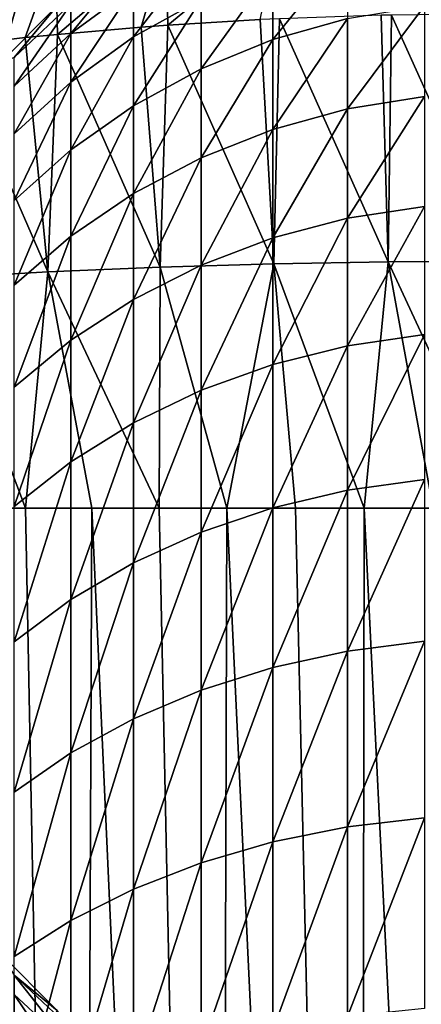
# Model space of a CAD drawing. Header units: metres. Extents: x -109 to 109, y -314 to 82.
# Tile 108 of 191: x -9.35 to -1.57, y -9.61 to 9.46. Entities that reach past the tile are written whole.
import ezdxf

# ---------------------------------------------------------------- set-up
doc = ezdxf.new("R2010")
doc.units = ezdxf.units.M
doc.layers.add('solid_504261_XXX', color=7, linetype='CONTINUOUS')

msp = doc.modelspace()

# ---------------------------------------------------------------- linework, layer by layer
at = {"layer": 'solid_504261_XXX'}
for points in [[(-9.73063, 8.620586, 82.546997), (-9.481913, 11.308091, 82.546997), (-8.80795, 11.840591, 82.546997)], [(-8.620595, 9.730639, 82.546997), (-9.73063, 8.620586, 82.546997), (-8.80795, 11.840591, 82.546997)], [(-6.508205, 10.976125, 211.942413), (-6.478465, 9.359283, 212.01326), (-4.334923, 11.131091, 212.33287)], [(-6.478465, 9.359283, 212.01326), (-4.689022, 9.466146, 212.351212), (-4.334923, 11.131091, 212.33287)], [(-8.656343, 10.75877, 211.391861), (-8.615699, 9.180779, 211.45813), (-6.508205, 10.976125, 211.942413)], [(-8.615699, 9.180779, 211.45813), (-6.993067, 9.321467, 211.894974), (-6.508205, 10.976125, 211.942413)], [(-6.993067, 9.321467, 211.894974), (-6.478465, 9.359283, 212.01326), (-6.508205, 10.976125, 211.942413)], [(-10.758166, 10.4787, 210.682816), (-10.707202, 8.948031, 210.743988), (-8.656343, 10.75877, 211.391861)], [(-10.707202, 8.948031, 210.743988), (-9.238658, 9.117776, 211.263809), (-8.656343, 10.75877, 211.391861)], [(-9.238658, 9.117776, 211.263809), (-8.615699, 9.180779, 211.45813), (-8.656343, 10.75877, 211.391861)], [(-7.143617, 9.131665, 41.753803), (-7.143617, 10.090632, 46.299747), (-5.834389, 10.836086, 46.174618)], [(-5.834389, 9.864143, 41.567162), (-7.143617, 9.131665, 41.753803), (-5.834389, 10.836086, 46.174618)], [(-4.446262, 9.078637, 36.860851), (-4.446262, 10.444383, 41.419312), (-2.998006, 10.864536, 41.312252)], [(-2.998006, 9.488441, 36.71925), (-4.446262, 9.078637, 36.860851), (-2.998006, 10.864536, 41.312252)], [(-8.356239, 9.200324, 46.449188), (-8.356239, 9.768876, 50.9846), (-7.143617, 10.668524, 50.909657)], [(-7.143617, 10.090632, 46.299747), (-8.356239, 9.200324, 46.449188), (-7.143617, 10.668524, 50.909657)], [(-5.834389, 8.512691, 37.056408), (-5.834389, 9.864143, 41.567162), (-4.446262, 10.444383, 41.419312)], [(-4.446262, 9.078637, 36.860851), (-5.834389, 8.512691, 37.056408), (-4.446262, 10.444383, 41.419312)], [(-8.356239, 8.256854, 41.976711), (-8.356239, 9.200324, 46.449188), (-7.143617, 10.090632, 46.299747)], [(-7.143617, 9.131665, 41.753803), (-8.356239, 8.256854, 41.976711), (-7.143617, 10.090632, 46.299747)], [(-9.730639, 8.620595, 55.547001), (-8.620595, 9.730639, 55.547001), (-9.455857, 8.735021, 51.070721)], [(-8.620595, 9.730639, 82.546997), (-8.620595, 9.730639, 55.547001), (-9.730639, 8.620595, 55.547001)], [(-8.620595, 9.730639, 82.546997), (-9.730639, 8.620595, 55.547001), (-9.73063, 8.620586, 82.546997)], [(-8.620595, 9.730639, 55.547001), (-8.356239, 9.768876, 50.9846), (-9.455857, 8.735021, 51.070721)], [(-9.455857, 8.1772, 46.620926), (-9.455857, 8.735021, 51.070721), (-8.356239, 9.768876, 50.9846)], [(-8.356239, 9.200324, 46.449188), (-9.455857, 8.1772, 46.620926), (-8.356239, 9.768876, 50.9846)], [(-7.143617, 7.798255, 37.303268), (-7.143617, 9.131665, 41.753803), (-5.834389, 9.864143, 41.567162)], [(-5.834389, 8.512691, 37.056408), (-7.143617, 7.798255, 37.303268), (-5.834389, 9.864143, 41.567162)], [(-2.998006, 7.735436, 32.256481), (-2.998006, 9.488441, 36.71925), (-1.509208, 9.736562, 36.633514)], [(-1.509208, 7.975574, 32.150425), (-2.998006, 7.735436, 32.256481), (-1.509208, 9.736562, 36.633514)], [(-2.21063, 4.775436, 212.633453), (-2.349597, 9.550192, 212.626984), (-4.316003, 9.483723, 212.407608)], [(-2.21063, 4.775436, 212.633453), (-2.148907, 9.554736, 212.642075), (-2.349597, 9.550192, 212.626984)], [(-2.21063, 4.775436, 212.633453), (0, 4.789806, 212.719498), (-2.148907, 9.554736, 212.642075)], [(0, 4.789806, 212.719498), (0, 9.579613, 212.719498), (-2.148907, 9.554736, 212.642075)], [(-6.629988, 4.671848, 211.942017), (-6.478465, 9.359283, 212.01326), (-6.993067, 9.321467, 211.894974)], [(-6.629988, 4.671848, 211.942017), (-4.42707, 4.736754, 212.374619), (-6.478465, 9.359283, 212.01326)], [(-4.42707, 4.736754, 212.374619), (-4.689022, 9.466146, 212.351212), (-6.478465, 9.359283, 212.01326)], [(-4.42707, 4.736754, 212.374619), (-4.316003, 9.483723, 212.407608), (-4.689022, 9.466146, 212.351212)], [(-4.446262, 7.338816, 32.431648), (-4.446262, 9.078637, 36.860851), (-2.998006, 9.488441, 36.71925)], [(-2.998006, 7.735436, 32.256481), (-4.446262, 7.338816, 32.431648), (-2.998006, 9.488441, 36.71925)], [(-4.42707, 4.736754, 212.374619), (-2.21063, 4.775436, 212.633453), (-4.316003, 9.483723, 212.407608)], [(-9.455857, 7.251541, 42.232876), (-9.455857, 8.1772, 46.620926), (-8.356239, 9.200324, 46.449188)], [(-8.356239, 8.256854, 41.976711), (-9.455857, 7.251541, 42.232876), (-8.356239, 9.200324, 46.449188)], [(-8.800163, 4.579325, 211.336365), (-8.615699, 9.180779, 211.45813), (-9.238658, 9.117776, 211.263809)], [(-8.800163, 4.579325, 211.336365), (-6.629988, 4.671848, 211.942017), (-8.615699, 9.180779, 211.45813)], [(-6.629988, 4.671848, 211.942017), (-6.993067, 9.321467, 211.894974), (-8.615699, 9.180779, 211.45813)], [(-8.800163, 4.579325, 211.336365), (-9.238658, 9.117776, 211.263809), (-10.707202, 8.948031, 210.743988)], [(-8.356239, 6.944994, 37.598103), (-8.356239, 8.256854, 41.976711), (-7.143617, 9.131665, 41.753803)], [(-7.143617, 7.798255, 37.303268), (-8.356239, 6.944994, 37.598103), (-7.143617, 9.131665, 41.753803)], [(-5.834389, 6.791077, 32.673557), (-5.834389, 8.512691, 37.056408), (-4.446262, 9.078637, 36.860851)], [(-4.446262, 7.338816, 32.431648), (-5.834389, 6.791077, 32.673557), (-4.446262, 9.078637, 36.860851)], [(-10.918498, 4.458347, 210.560196), (-8.800163, 4.579325, 211.336365), (-10.707202, 8.948031, 210.743988)], [(-7.143617, 6.099627, 32.978935), (-7.143617, 7.798255, 37.303268), (-5.834389, 8.512691, 37.056408)], [(-5.834389, 6.791077, 32.673557), (-7.143617, 6.099627, 32.978935), (-5.834389, 8.512691, 37.056408)], [(-9.455857, 5.964444, 37.93692), (-9.455857, 7.251541, 42.232876), (-8.356239, 8.256854, 41.976711)], [(-8.356239, 6.944994, 37.598103), (-9.455857, 5.964444, 37.93692), (-8.356239, 8.256854, 41.976711)], [(-2.998006, 5.617646, 27.954821), (-2.998006, 7.735436, 32.256481), (-1.509208, 7.975574, 32.150425)], [(-1.509208, 5.848141, 27.829176), (-2.998006, 5.617646, 27.954821), (-1.509208, 7.975574, 32.150425)], [(-8.356239, 5.273816, 33.343651), (-8.356239, 6.944994, 37.598103), (-7.143617, 7.798255, 37.303268)], [(-7.143617, 6.099627, 32.978935), (-8.356239, 5.273816, 33.343651), (-7.143617, 7.798255, 37.303268)], [(-4.446262, 5.236954, 28.16234), (-4.446262, 7.338816, 32.431648), (-2.998006, 7.735436, 32.256481)], [(-2.998006, 5.617646, 27.954821), (-4.446262, 5.236954, 28.16234), (-2.998006, 7.735436, 32.256481)], [(-5.834389, 4.711211, 28.448927), (-5.834389, 6.791077, 32.673557), (-4.446262, 7.338816, 32.431648)], [(-4.446262, 5.236954, 28.16234), (-5.834389, 4.711211, 28.448927), (-4.446262, 7.338816, 32.431648)], [(-9.455857, 4.324812, 33.762779), (-9.455857, 5.964444, 37.93692), (-8.356239, 6.944994, 37.598103)], [(-8.356239, 5.273816, 33.343651), (-9.455857, 4.324812, 33.762779), (-8.356239, 6.944994, 37.598103)], [(-7.143617, 4.047529, 28.810707), (-7.143617, 6.099627, 32.978935), (-5.834389, 6.791077, 32.673557)], [(-5.834389, 4.711211, 28.448927), (-7.143617, 4.047529, 28.810707), (-5.834389, 6.791077, 32.673557)], [(-8.356239, 3.254882, 29.242786), (-8.356239, 5.273816, 33.343651), (-7.143617, 6.099627, 32.978935)], [(-7.143617, 4.047529, 28.810707), (-8.356239, 3.254882, 29.242786), (-7.143617, 6.099627, 32.978935)], [(-2.998006, 3.149721, 23.844023), (-2.998006, 5.617646, 27.954821), (-1.509208, 5.848141, 27.829176)], [(-1.509208, 3.368977, 23.699657), (-2.998006, 3.149721, 23.844023), (-1.509208, 5.848141, 27.829176)], [(-4.446262, 2.78759, 24.082458), (-4.446262, 5.236954, 28.16234), (-2.998006, 5.617646, 27.954821)], [(-2.998006, 3.149721, 23.844023), (-4.446262, 2.78759, 24.082458), (-2.998006, 5.617646, 27.954821)], [(-9.455857, 2.343989, 29.739323), (-9.455857, 4.324812, 33.762779), (-8.356239, 5.273816, 33.343651)], [(-8.356239, 3.254882, 29.242786), (-9.455857, 2.343989, 29.739323), (-8.356239, 5.273816, 33.343651)], [(-5.834389, 2.287481, 24.411743), (-5.834389, 4.711211, 28.448927), (-4.446262, 5.236954, 28.16234)], [(-4.446262, 2.78759, 24.082458), (-5.834389, 2.287481, 24.411743), (-4.446262, 5.236954, 28.16234)], [(-4.42707, 4.736754, 212.374619), (-2.673464, 0, 212.592361), (-2.21063, 4.775436, 212.633453)], [(-2.21063, 4.775436, 212.633453), (-2.673464, 0, 212.592361), (-1.336795, 0, 212.687759)], [(-2.21063, 4.775436, 212.633453), (0, 0, 212.719498), (0, 4.789806, 212.719498)], [(-2.21063, 4.775436, 212.633453), (-1.336795, 0, 212.687759), (0, 0, 212.719498)], [(-10.918498, 4.458347, 210.560196), (-9.233409, 0, 211.163422), (-8.800163, 4.579325, 211.336365)], [(-8.800163, 4.579325, 211.336365), (-9.233409, 0, 211.163422), (-7.950144, 0, 211.574478)], [(-8.800163, 4.579325, 211.336365), (-6.648902, 0, 211.92366), (-6.629988, 4.671848, 211.942017)], [(-8.800163, 4.579325, 211.336365), (-7.950144, 0, 211.574478), (-6.648902, 0, 211.92366)], [(-7.143617, 1.656157, 24.827421), (-7.143617, 4.047529, 28.810707), (-5.834389, 4.711211, 28.448927)], [(-5.834389, 2.287481, 24.411743), (-7.143617, 1.656157, 24.827421), (-5.834389, 4.711211, 28.448927)], [(-6.629988, 4.671848, 211.942017), (-6.648902, 0, 211.92366), (-5.333279, 0, 212.210083)], [(-6.629988, 4.671848, 211.942017), (-5.333279, 0, 212.210083), (-4.42707, 4.736754, 212.374619)], [(-4.42707, 4.736754, 212.374619), (-5.333279, 0, 212.210083), (-4.006996, 0, 212.43309)], [(-4.42707, 4.736754, 212.374619), (-4.006996, 0, 212.43309), (-2.673464, 0, 212.592361)], [(-10.918498, 4.458347, 210.560196), (-10.495441, 0, 210.691513), (-9.233409, 0, 211.163422)], [(-8.356239, 0.902156, 25.323875), (-8.356239, 3.254882, 29.242786), (-7.143617, 4.047529, 28.810707)], [(-7.143617, 1.656157, 24.827421), (-8.356239, 0.902156, 25.323875), (-7.143617, 4.047529, 28.810707)], [(-9.455857, 0.035675, 25.894388), (-9.455857, 2.343989, 29.739323), (-8.356239, 3.254882, 29.242786)], [(-8.356239, 0.902156, 25.323875), (-9.455857, 0.035675, 25.894388), (-8.356239, 3.254882, 29.242786)], [(-2.998006, 0.348732, 19.95252), (-2.998006, 3.149721, 23.844023), (-1.509208, 3.368977, 23.699657)], [(-1.509208, 0.555234, 19.790436), (-2.998006, 0.348732, 19.95252), (-1.509208, 3.368977, 23.699657)], [(-4.446262, 0.007667, 20.220224), (-4.446262, 2.78759, 24.082458), (-2.998006, 3.149721, 23.844023)], [(-2.998006, 0.348732, 19.95252), (-4.446262, 0.007667, 20.220224), (-2.998006, 3.149721, 23.844023)], [(-5.834389, -0.46335, 20.589928), (-5.834389, 2.287481, 24.411743), (-4.446262, 2.78759, 24.082458)], [(-4.446262, 0.007667, 20.220224), (-5.834389, -0.46335, 20.589928), (-4.446262, 2.78759, 24.082458)], [(-7.143617, -1.057948, 21.056631), (-7.143617, 1.656157, 24.827421), (-5.834389, 2.287481, 24.411743)], [(-5.834389, -0.46335, 20.589928), (-7.143617, -1.057948, 21.056631), (-5.834389, 2.287481, 24.411743)], [(-8.356239, -1.768086, 21.614023), (-8.356239, 0.902156, 25.323875), (-7.143617, 1.656157, 24.827421)], [(-7.143617, -1.057948, 21.056631), (-8.356239, -1.768086, 21.614023), (-7.143617, 1.656157, 24.827421)], [(-9.455857, -2.584162, 22.254566), (-9.455857, 0.035675, 25.894388), (-8.356239, 0.902156, 25.323875)], [(-8.356239, -1.768086, 21.614023), (-9.455857, -2.584162, 22.254566), (-8.356239, 0.902156, 25.323875)], [(-2.998006, -2.765946, 16.307236), (-2.998006, 0.348732, 19.95252), (-1.509208, 0.555234, 19.790436)], [(-1.509208, -2.573627, 16.128551), (-2.998006, -2.765946, 16.307236), (-1.509208, 0.555234, 19.790436)], [(-4.446262, -3.083586, 16.602356), (-4.446262, 0.007667, 20.220224), (-2.998006, 0.348732, 19.95252)], [(-2.998006, -2.765946, 16.307236), (-4.446262, -3.083586, 16.602356), (-2.998006, 0.348732, 19.95252)], [(-10.495441, 0, 210.691513), (-10.781145, -54.5, 210.574997), (-8.178037, -54.5, 211.506409)], [(-9.233409, 0, 211.163422), (-10.495441, 0, 210.691513), (-8.178037, -54.5, 211.506409)], [(-7.950144, 0, 211.574478), (-9.233409, 0, 211.163422), (-8.178037, -54.5, 211.506409)], [(-7.950144, 0, 211.574478), (-8.178037, -54.5, 211.506409), (-5.496177, -54.5, 212.178177)], [(-6.648902, 0, 211.92366), (-7.950144, 0, 211.574478), (-5.496177, -54.5, 212.178177)], [(-5.834389, -3.522251, 17.00992), (-5.834389, -0.46335, 20.589928), (-4.446262, 0.007667, 20.220224)], [(-4.446262, -3.083586, 16.602356), (-5.834389, -3.522251, 17.00992), (-4.446262, 0.007667, 20.220224)], [(-5.333279, 0, 212.210083), (-6.648902, 0, 211.92366), (-5.496177, -54.5, 212.178177)], [(-5.333279, 0, 212.210083), (-5.496177, -54.5, 212.178177), (-2.761385, -54.5, 212.583847)], [(-4.006996, 0, 212.43309), (-5.333279, 0, 212.210083), (-2.761385, -54.5, 212.583847)], [(-2.673464, 0, 212.592361), (-4.006996, 0, 212.43309), (-2.761385, -54.5, 212.583847)], [(-2.673464, 0, 212.592361), (-2.761385, -54.5, 212.583847), (0, -54.5, 212.719498)], [(-1.336795, 0, 212.687759), (-2.673464, 0, 212.592361), (0, -54.5, 212.719498)], [(-7.143617, -4.076011, 17.52442), (-7.143617, -1.057948, 21.056631), (-5.834389, -0.46335, 20.589928)], [(-5.834389, -3.522251, 17.00992), (-7.143617, -4.076011, 17.52442), (-5.834389, -0.46335, 20.589928)], [(-8.356239, -4.737375, 18.138895), (-8.356239, -1.768086, 21.614023), (-7.143617, -1.057948, 21.056631)], [(-7.143617, -4.076011, 17.52442), (-8.356239, -4.737375, 18.138895), (-7.143617, -1.057948, 21.056631)], [(-9.455857, -5.4974, 18.845037), (-9.455857, -2.584162, 22.254566), (-8.356239, -1.768086, 21.614023)], [(-8.356239, -4.737375, 18.138895), (-9.455857, -5.4974, 18.845037), (-8.356239, -1.768086, 21.614023)], [(-2.998006, -6.172767, 12.933382), (-2.998006, -2.765946, 16.307236), (-1.509208, -2.573627, 16.128551)], [(-1.509208, -5.995962, 12.739335), (-2.998006, -6.172767, 12.933382), (-1.509208, -2.573627, 16.128551)], [(-4.446262, -6.464785, 13.253877), (-4.446262, -3.083586, 16.602356), (-2.998006, -2.765946, 16.307236)], [(-2.998006, -6.172767, 12.933382), (-4.446262, -6.464785, 13.253877), (-2.998006, -2.765946, 16.307236)], [(-5.834389, -6.868065, 13.696485), (-5.834389, -3.522251, 17.00992), (-4.446262, -3.083586, 16.602356)], [(-4.446262, -6.464785, 13.253877), (-5.834389, -6.868065, 13.696485), (-4.446262, -3.083586, 16.602356)], [(-7.143617, -7.377155, 14.25522), (-7.143617, -4.076011, 17.52442), (-5.834389, -3.522251, 17.00992)], [(-5.834389, -6.868065, 13.696485), (-7.143617, -7.377155, 14.25522), (-5.834389, -3.522251, 17.00992)], [(-8.356239, -7.98517, 14.922528), (-8.356239, -4.737375, 18.138895), (-7.143617, -4.076011, 17.52442)], [(-7.143617, -7.377155, 14.25522), (-8.356239, -7.98517, 14.922528), (-7.143617, -4.076011, 17.52442)], [(-9.455857, -8.683888, 15.689384), (-9.455857, -5.4974, 18.845037), (-8.356239, -4.737375, 18.138895)], [(-8.356239, -7.98517, 14.922528), (-9.455857, -8.683888, 15.689384), (-8.356239, -4.737375, 18.138895)], [(-2.998006, -9.848166, 9.854298), (-2.998006, -6.172767, 12.933382), (-1.509208, -5.995962, 12.739335)], [(-1.509208, -9.688098, 9.64623), (-2.998006, -9.848166, 9.854298), (-1.509208, -5.995962, 12.739335)], [(-4.446262, -10.112541, 10.197949), (-4.446262, -6.464785, 13.253877), (-2.998006, -6.172767, 12.933382)], [(-2.998006, -9.848166, 9.854298), (-4.446262, -10.112541, 10.197949), (-2.998006, -6.172767, 12.933382)], [(-5.834389, -10.477648, 10.672539), (-5.834389, -6.868065, 13.696485), (-4.446262, -6.464785, 13.253877)], [(-4.446262, -10.112541, 10.197949), (-5.834389, -10.477648, 10.672539), (-4.446262, -6.464785, 13.253877)], [(-7.143617, -10.938547, 11.271646), (-7.143617, -7.377155, 14.25522), (-5.834389, -6.868065, 13.696485)], [(-5.834389, -10.477648, 10.672539), (-7.143617, -10.938547, 11.271646), (-5.834389, -6.868065, 13.696485)], [(-8.356239, -11.489007, 11.987172), (-8.356239, -7.98517, 14.922528), (-7.143617, -7.377155, 14.25522)], [(-7.143617, -10.938547, 11.271646), (-8.356239, -11.489007, 11.987172), (-7.143617, -7.377155, 14.25522)], [(-9.455857, -12.121584, 12.809438), (-9.455857, -8.683888, 15.689384), (-8.356239, -7.98517, 14.922528)], [(-8.356239, -11.489007, 11.987172), (-9.455857, -12.121584, 12.809438), (-8.356239, -7.98517, 14.922528)], [(-9.73063, -8.620586, 82.546997), (-9.730639, -8.620595, 55.547001), (-8.620595, -9.730639, 55.547001)], [(-8.620595, -9.730639, 55.547001), (-9.730639, -8.620595, 55.547001), (-9.455857, -9.045675, 52.551903)], [(-9.73063, -8.620586, 82.546997), (-8.620595, -9.730639, 55.547001), (-8.620595, -9.730639, 82.546997)], [(-9.73063, -8.620586, 82.546997), (-8.620595, -9.730639, 82.546997), (-9.481928, -11.308078, 82.546997)], [(-8.620595, -9.730639, 55.547001), (-9.455857, -9.045675, 52.551903), (-8.356239, -10.079531, 52.638027)], [(-8.356239, -10.442039, 49.746265), (-8.356239, -10.079531, 52.638027), (-9.455857, -9.045675, 52.551903)], [(-9.455857, -9.418915, 49.574528), (-8.356239, -10.442039, 49.746265), (-9.455857, -9.045675, 52.551903)], [(-8.356239, -11.043591, 46.894627), (-8.356239, -10.442039, 49.746265), (-9.455857, -9.418915, 49.574528)], [(-9.455857, -10.038278, 46.638462), (-8.356239, -11.043591, 46.894627), (-9.455857, -9.418915, 49.574528)]]:
    msp.add_3dface(points, dxfattribs=at)

doc.saveas('drawing.dxf')
